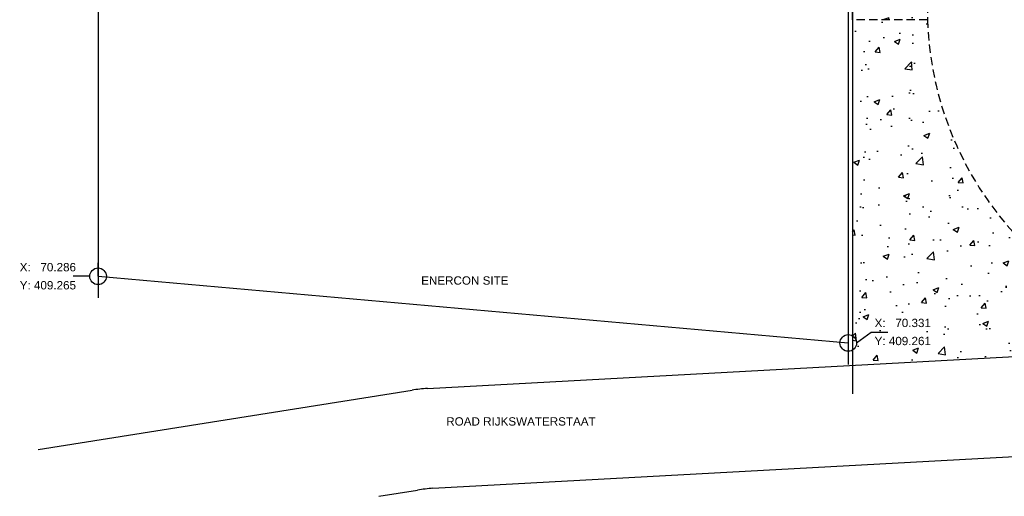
# Model space of a CAD drawing. Header units: metres. Extents: x 70279.8 to 70377.7, y 409251.8 to 409331.5.
# Tile 1 of 244: x 70281.3 to 70340.4, y 409251.8 to 409280.4. Entities that reach past the tile are written whole.
import ezdxf
from ezdxf.enums import TextEntityAlignment as Align

# ---------------------------------------------------------------- set-up
doc = ezdxf.new("R2010")
doc.units = ezdxf.units.M
doc.linetypes.add('DASHED', pattern=[0.75, 0.5, -0.25])
doc.styles.add('Arial', font='arial.ttf')

msp = doc.modelspace()

# ---------------------------------------------------------------- hatches: boundary and pattern name
at = {"linetype": 'DASHED'}
h = msp.add_hatch(dxfattribs=at)
h.set_pattern_fill('AR-CONC', color=256, scale=0.5)
h.set_pattern_definition([(50, (70275, 409260.7), (3.5863, -0.31376), [0.375, -4.125]), (355, (70275, 409260.7), (-0.69376, 3.76096), [0.3, -3.3]), (100.4514, (70275.299, 409260.674), (2.89254, 3.4472), [0.3187, -3.50571]), (46.184, (70275, 409261.7), (5.3362, -0.8276), [0.5625, -6.1875]), (96.6356, (70275.4447, 409261.631), (4.6733, 4.8706), [0.47805, -5.25857]), (351.184, (70275, 409261.7), (4.6733, 4.8706), [0.45, -4.95]), (21, (70275.5, 409261.45), (2.98454, -2.01309), [0.375, -4.125]), (326, (70275.5, 409261.45), (1.21658, 3.62575), [0.3, -3.3]), (71.4514, (70275.7487, 409261.2822), (4.20111, 1.61266), [0.3187, -3.50571]), (37.5, (70275, 409260.7), (0.0608, 1.66447), [0, -3.26, 0, -3.35, 0, -3.3125]), (7.5, (70275, 409260.7), (1.315348, 1.97206), [0, -1.91, 0, -3.185, 0, -1.2625]), (327.5, (70273.885, 409260.7), (2.669112, -0.112774), [0, -1.25, 0, -3.9, 0, -5.175]), (317.5, (70273.385, 409260.7), (2.91593, 0.500525), [0, -1.625, 0, -2.59, 0, -3.675])])
h.paths.add_polyline_path([(70335.75, 409327.804), (70335.75, 409280.4), (70331.25, 409280.4), (70331.25, 409327.804)])
h = msp.add_hatch(dxfattribs=at)
h.set_pattern_fill('AR-CONC', color=256, scale=0.5)
h.set_pattern_definition([(50, (70275, 409246.5), (3.5863, -0.31376), [0.375, -4.125]), (355, (70275, 409246.5), (-0.69376, 3.76096), [0.3, -3.3]), (100.4514, (70275.299, 409246.474), (2.89254, 3.4472), [0.3187, -3.50571]), (46.184, (70275, 409247.5), (5.3362, -0.8276), [0.5625, -6.1875]), (96.6356, (70275.4447, 409247.431), (4.6733, 4.8706), [0.47805, -5.25857]), (351.184, (70275, 409247.5), (4.6733, 4.8706), [0.45, -4.95]), (21, (70275.5, 409247.25), (2.98454, -2.01309), [0.375, -4.125]), (326, (70275.5, 409247.25), (1.21658, 3.62575), [0.3, -3.3]), (71.4514, (70275.7487, 409247.0822), (4.20111, 1.61266), [0.3187, -3.50571]), (37.5, (70275, 409246.5), (0.0608, 1.66447), [0, -3.26, 0, -3.35, 0, -3.3125]), (7.5, (70275, 409246.5), (1.315348, 1.97206), [0, -1.91, 0, -3.185, 0, -1.2625]), (327.5, (70273.885, 409246.5), (2.669112, -0.112774), [0, -1.25, 0, -3.9, 0, -5.175]), (317.5, (70273.385, 409246.5), (2.91593, 0.500525), [0, -1.625, 0, -2.59, 0, -3.675])])
edge = h.paths.add_edge_path()
edge.add_arc((70355.757, 409281.052), 20.018, 181.86524, 269.97934)
edge.add_line((70355.75, 409261.034), (70331.25, 409259.664))
edge.add_line((70331.25, 409259.664), (70331.25, 409280.4))
edge.add_line((70331.25, 409280.4), (70335.75, 409280.4))

# ---------------------------------------------------------------- linework, layer by layer
at = {"ltscale": 50}
for p, q in [((70285.998, 409329.894), (70286, 409263.7)), ((70331, 409282.652), (70331, 409259.7)), ((70286, 409265), (70286, 409265.8)), ((70286, 409265), (70331, 409261))]:
    msp.add_line(p, q, dxfattribs=at)
for p, q in [((70331.25, 409329), (70331.25, 409280.4)), ((70331.25, 409280.4), (70331.25, 409257.95)), ((70285.5, 409265), (70284.5, 409265)), ((70331.5, 409261), (70332.381, 409261.655)), ((70332.381, 409261.655), (70333.381, 409261.655))]:
    msp.add_line(p, q)
at = {"linetype": 'DASHED'}
for p, q in [((70331.25, 409280.4), (70331.25, 409327.804)), ((70335.75, 409327.804), (70335.75, 409280.4)), ((70335.75, 409280.4), (70331.25, 409280.4))]:
    msp.add_line(p, q, dxfattribs=at)
at = {"lineweight": 25, "ltscale": 25}
for p, q in [((70305.759, 409258.271), (70377.7, 409262.204)), ((70282.4, 409254.6), (70304.836, 409258.166)), ((70306.088, 409252.28), (70377.645, 409256.207)), ((70302.835, 409251.8), (70305.165, 409252.175))]:
    msp.add_line(p, q, dxfattribs=at)
for centre in [(70286, 409265), (70331, 409261)]:
    msp.add_circle(centre, 0.5)
at = {"linetype": 'DASHED'}
msp.add_arc((70355.757, 409281.052), 20.018, 181.86524, 269.97934, dxfattribs=at)
at = {"lineweight": 25, "ltscale": 25}
for centre in [(70306.424, 409248.293), (70306.753, 409242.302)]:
    msp.add_arc(centre, 10, 93.81406, 99.13995, dxfattribs=at)

# ---------------------------------------------------------------- texts
at = {"style": 'Arial'}
for s, p in [('X:   70.286', (70281.3, 409265.3)), ('Y: 409.265', (70281.3, 409264.215)), ('X:   70.331', (70332.581, 409261.955)), ('Y: 409.261', (70332.581, 409260.87))]:
    msp.add_text(s, height=0.5, dxfattribs=at).set_placement(p)
for s, p in [('ENERCON SITE', (70308, 409264.5)), ('ROAD RIJKSWATERSTAAT', (70311.368, 409256.044))]:
    msp.add_text(s, height=0.5, dxfattribs=at).set_placement(p, align=Align.CENTER)

doc.saveas('drawing.dxf')
